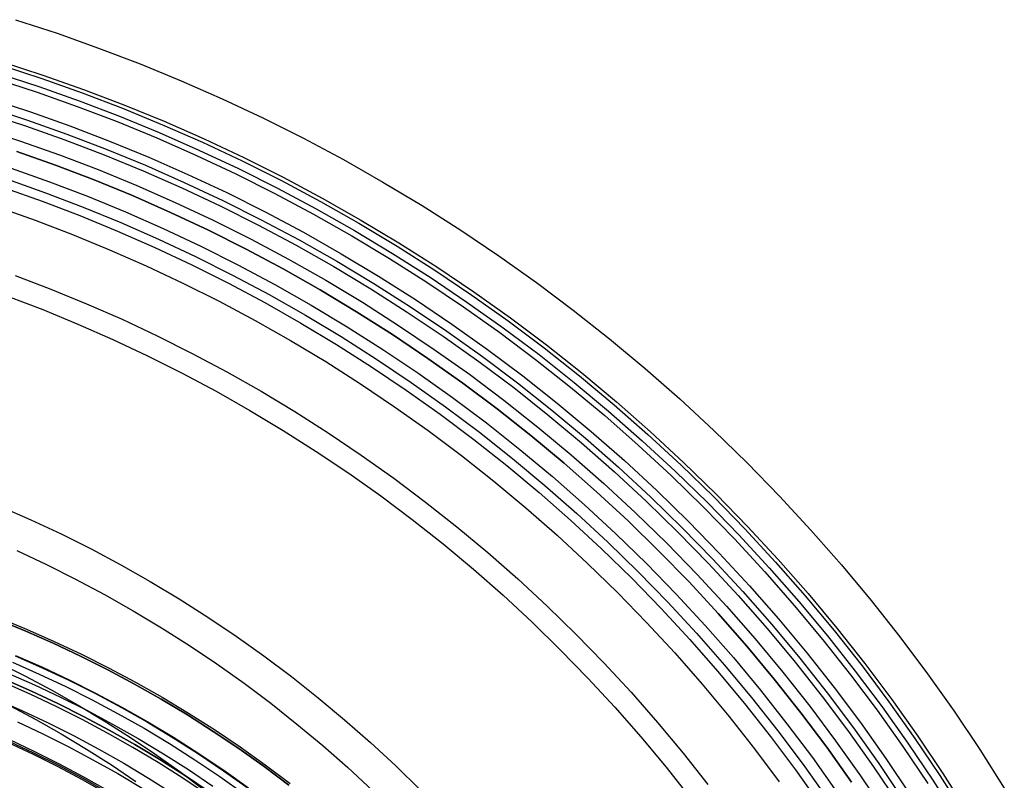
# Model space of a CAD drawing. Header units: millimetres. Extents: x -10.8 to 10.9, y -10.8 to 10.9.
# Tile 19 of 19: x 3.3 to 9.2, y 5.8 to 10.4. Entities that reach past the tile are written whole.
import ezdxf

# ---------------------------------------------------------------- set-up
doc = ezdxf.new("R2010")
doc.units = ezdxf.units.MM
doc.header["$MEASUREMENT"] = 0
doc.layers.add('Predefinito', color=5, linetype='Continuous')

msp = doc.modelspace()

# ---------------------------------------------------------------- linework, layer by layer
at = {"layer": 'Predefinito'}
for points in [[(3.2574, 10.3969), (3.5097, 10.3146), (3.7614, 10.2256), (4.0122, 10.1299), (4.2618, 10.0275), (4.51, 9.9183), (4.7565, 9.8024), (5.001, 9.6799), (5.2433, 9.5507), (5.4831, 9.4149), (5.7202, 9.2726), (5.9542, 9.1238), (6.185, 8.9687), (6.4122, 8.8073), (6.6356, 8.6398), (6.855, 8.4663), (7.0702, 8.287), (7.2809, 8.102), (7.4868, 7.9114), (7.6878, 7.7156), (7.8837, 7.5146), (8.0742, 7.3086), (8.2592, 7.098), (8.4386, 6.8828), (8.6121, 6.6634), (8.7796, 6.4399), (8.9409, 6.2127), (9.0961, 5.982), (9.2448, 5.7479)], [(3.1778, 10.1426), (3.424, 10.0623), (3.6695, 9.9755), (3.9141, 9.8821), (4.1576, 9.7822), (4.3997, 9.6757), (4.6401, 9.5627), (4.8786, 9.4432), (5.115, 9.3172), (5.3489, 9.1847), (5.5801, 9.0459), (5.8084, 8.9008), (6.0335, 8.7495), (6.2551, 8.5921), (6.4731, 8.4287), (6.6871, 8.2594), (6.8969, 8.0845), (7.1024, 7.904), (7.3033, 7.7182), (7.4994, 7.5271), (7.6904, 7.3311), (7.8763, 7.1302), (8.0568, 6.9247), (8.2317, 6.7148), (8.4009, 6.5008), (8.5643, 6.2829), (8.7217, 6.0612), (8.873, 5.8361), (9.0181, 5.6079)], [(3.1712, 10.1214), (3.4169, 10.0413), (3.6619, 9.9546), (3.906, 9.8615), (4.1489, 9.7618), (4.3905, 9.6555), (4.6304, 9.5427), (4.8684, 9.4235), (5.1043, 9.2977), (5.3377, 9.1655), (5.5684, 9.027), (5.7962, 8.8822), (6.0208, 8.7312), (6.242, 8.5741), (6.4595, 8.4111), (6.6731, 8.2422), (6.8825, 8.0676), (7.0876, 7.8875), (7.288, 7.7021), (7.4837, 7.5114), (7.6743, 7.3158), (7.8598, 7.1153), (8.0399, 6.9103), (8.2145, 6.7008), (8.3833, 6.4873), (8.5464, 6.2698), (8.7034, 6.0486), (8.8544, 5.824), (8.9992, 5.5962)], [(3.1451, 10.0378), (3.3887, 9.9583), (3.6316, 9.8724), (3.8737, 9.78), (4.1147, 9.6812), (4.3542, 9.5758), (4.5922, 9.464), (4.8282, 9.3457), (5.0621, 9.221), (5.2936, 9.0899), (5.5224, 8.9525), (5.7483, 8.8089), (5.9711, 8.6592), (6.1904, 8.5034), (6.4061, 8.3417), (6.6179, 8.1742), (6.8256, 8.0011), (7.0289, 7.8225), (7.2277, 7.6386), (7.4218, 7.4495), (7.6108, 7.2555), (7.7948, 7.0567), (7.9734, 6.8533), (8.1465, 6.6456), (8.3139, 6.4338), (8.4756, 6.2182), (8.6314, 5.9988), (8.7811, 5.7761)], [(3.1558, 10.0721), (3.4003, 9.9924), (3.6441, 9.9062), (3.887, 9.8135), (4.1288, 9.7143), (4.3691, 9.6085), (4.6079, 9.4963), (4.8447, 9.3776), (5.0794, 9.2525), (5.3117, 9.121), (5.5413, 8.9831), (5.768, 8.839), (5.9915, 8.6887), (6.2116, 8.5324), (6.428, 8.3702), (6.6406, 8.2022), (6.849, 8.0284), (7.053, 7.8492), (7.2525, 7.6647), (7.4472, 7.4749), (7.6369, 7.2802), (7.8215, 7.0808), (8.0007, 6.8767), (8.1744, 6.6683), (8.3424, 6.4558), (8.5047, 6.2394), (8.661, 6.0193), (8.8112, 5.7957), (8.9553, 5.5691)], [(3.1075, 9.9176), (3.3482, 9.8391), (3.5882, 9.7542), (3.8274, 9.663), (4.0654, 9.5653), (4.3021, 9.4612), (4.5372, 9.3507), (4.7704, 9.2338), (5.0014, 9.1106), (5.2301, 8.9811), (5.4562, 8.8454), (5.6794, 8.7035), (5.8995, 8.5556), (6.1162, 8.4017), (6.3293, 8.2419), (6.5385, 8.0765), (6.7437, 7.9054), (6.9446, 7.729), (7.141, 7.5473), (7.3327, 7.3605), (7.5195, 7.1688), (7.7012, 6.9724), (7.8777, 6.7715), (8.0487, 6.5663), (8.2142, 6.357), (8.3739, 6.1439), (8.5278, 5.9272), (8.6757, 5.7072)], [(3.0917, 9.867), (3.3311, 9.7889), (3.5699, 9.7045), (3.8079, 9.6137), (4.0447, 9.5165), (4.2802, 9.4129), (4.514, 9.303), (4.746, 9.1867), (4.9759, 9.0642), (5.2034, 8.9353), (5.4284, 8.8003), (5.6504, 8.6591), (5.8693, 8.512), (6.0849, 8.3588), (6.2969, 8.1999), (6.5051, 8.0353), (6.7093, 7.8652), (6.9091, 7.6896), (7.1045, 7.5088), (7.2952, 7.323), (7.4811, 7.1323), (7.6619, 6.9369), (7.8374, 6.737), (8.0076, 6.5329), (8.1722, 6.3247), (8.3311, 6.1127), (8.4842, 5.8971), (8.6314, 5.6782)], [(3.0807, 9.8318), (3.3192, 9.754), (3.5572, 9.6698), (3.7943, 9.5793), (4.0303, 9.4825), (4.2649, 9.3793), (4.4979, 9.2698), (4.7291, 9.1539), (4.9581, 9.0318), (5.1848, 8.9034), (5.4089, 8.7689), (5.6302, 8.6282), (5.8483, 8.4816), (6.0632, 8.329), (6.2744, 8.1707), (6.4818, 8.0066), (6.6852, 7.8371), (6.8844, 7.6622), (7.0791, 7.482), (7.2691, 7.2969), (7.4543, 7.1068), (7.6344, 6.9122), (7.8093, 6.713), (7.9789, 6.5096), (8.1429, 6.3022), (8.3013, 6.0909), (8.4538, 5.8761), (8.6005, 5.6579)], [(3.0519, 9.7399), (3.2882, 9.6628), (3.524, 9.5794), (3.7588, 9.4898), (3.9926, 9.3939), (4.225, 9.2916), (4.4558, 9.1831), (4.6848, 9.0684), (4.9117, 8.9474), (5.1363, 8.8202), (5.3583, 8.6869), (5.5775, 8.5476), (5.7936, 8.4023), (6.0064, 8.2512), (6.2156, 8.0943), (6.4211, 7.9319), (6.6226, 7.7639), (6.8199, 7.5906), (7.0128, 7.4122), (7.201, 7.2288), (7.3845, 7.0405), (7.5629, 6.8477), (7.7362, 6.6504), (7.9041, 6.4489), (8.0666, 6.2434), (8.2235, 6.0341), (8.3746, 5.8213), (8.5199, 5.6052)], [(3.2668, 9.5997), (3.501, 9.5169), (3.7343, 9.4278), (3.9665, 9.3326), (4.1974, 9.231), (4.4267, 9.1232), (4.6542, 9.0092), (4.8797, 8.889), (5.1028, 8.7627), (5.3233, 8.6303), (5.541, 8.4918), (5.7557, 8.3475), (5.9671, 8.1974), (6.175, 8.0416), (6.3791, 7.8801), (6.5793, 7.7133), (6.7753, 7.5412), (6.9669, 7.3639), (7.1539, 7.1817), (7.3361, 6.9947), (7.5134, 6.8031), (7.6855, 6.6071), (7.8524, 6.4069), (8.0138, 6.2028), (8.1696, 5.9949), (8.3198, 5.7835)], [(8.3198, 5.7835), (8.1696, 5.9949), (8.0138, 6.2028), (7.8524, 6.4069), (7.6855, 6.6071), (7.5134, 6.8031), (7.3361, 6.9947), (7.1539, 7.1817), (6.9669, 7.3639), (6.7753, 7.5412), (6.5793, 7.7133), (6.3791, 7.8801), (6.175, 8.0416), (5.9671, 8.1974), (5.7557, 8.3475), (5.541, 8.4918), (5.3233, 8.6303), (5.1028, 8.7627), (4.8797, 8.889), (4.6542, 9.0092), (4.4267, 9.1232), (4.1974, 9.231), (3.9665, 9.3326), (3.7343, 9.4278), (3.501, 9.5169), (3.2668, 9.5997)], [(3.2324, 9.4985), (3.4641, 9.4166), (3.695, 9.3285), (3.9247, 9.2342), (4.1532, 9.1337), (4.3801, 9.0271), (4.6051, 8.9142), (4.8282, 8.7953), (5.0489, 8.6703), (5.2671, 8.5393), (5.4825, 8.4024), (5.695, 8.2596), (5.9041, 8.111), (6.1098, 7.9569), (6.3118, 7.7972), (6.5098, 7.6321), (6.7037, 7.4618), (6.8933, 7.2864), (7.0783, 7.1061), (7.2586, 6.9211), (7.434, 6.7315), (7.6043, 6.5376), (7.7694, 6.3395), (7.9291, 6.1375), (8.0833, 5.9319), (8.2318, 5.7227)], [(3.2096, 9.4315), (3.4397, 9.3501), (3.6689, 9.2627), (3.897, 9.169), (4.1239, 9.0693), (4.3491, 8.9634), (4.5726, 8.8514), (4.7941, 8.7333), (5.0133, 8.6092), (5.2299, 8.4791), (5.4438, 8.3431), (5.6547, 8.2014), (5.8624, 8.0539), (6.0666, 7.9008), (6.2672, 7.7422), (6.4638, 7.5783), (6.6563, 7.4092), (6.8446, 7.2351), (7.0283, 7.056), (7.2073, 6.8723), (7.3815, 6.6841), (7.5506, 6.4916), (7.7145, 6.2949), (7.873, 6.0944), (8.0261, 5.8902), (8.1736, 5.6825)], [(3.1919, 9.3793), (3.4207, 9.2984), (3.6486, 9.2114), (3.8755, 9.1183), (4.101, 9.0191), (4.3251, 8.9138), (4.5473, 8.8024), (4.7675, 8.685), (4.9855, 8.5616), (5.2009, 8.4322), (5.4136, 8.297), (5.6234, 8.156), (5.8299, 8.0093), (6.033, 7.8571), (6.2324, 7.6994), (6.428, 7.5364), (6.6194, 7.3682), (6.8066, 7.1951), (6.9893, 7.017), (7.1673, 6.8344), (7.3405, 6.6472), (7.5087, 6.4557), (7.6717, 6.2602), (7.8293, 6.0607), (7.9816, 5.8576), (8.1282, 5.6511)], [(3.1525, 9.2633), (3.3784, 9.1834), (3.6035, 9.0975), (3.8276, 9.0055), (4.0503, 8.9076), (4.2716, 8.8036), (4.491, 8.6936), (4.7085, 8.5776), (4.9238, 8.4557), (5.1365, 8.328), (5.3466, 8.1944), (5.5537, 8.0552), (5.7577, 7.9104), (5.9582, 7.76), (6.1552, 7.6043), (6.3483, 7.4433), (6.5374, 7.2773), (6.7222, 7.1062), (6.9027, 6.9304), (7.0785, 6.75), (7.2495, 6.5651), (7.4156, 6.3761), (7.5765, 6.1829), (7.7323, 5.986), (7.8826, 5.7854)], [(3.1525, 9.2633), (3.3784, 9.1834), (3.6035, 9.0975), (3.8276, 9.0055), (4.0503, 8.9076), (4.2716, 8.8036), (4.491, 8.6936), (4.7085, 8.5776), (4.9238, 8.4557), (5.1365, 8.328), (5.3466, 8.1944), (5.5537, 8.0552), (5.7577, 7.9104), (5.9582, 7.76), (6.1552, 7.6043), (6.3483, 7.4433), (6.5374, 7.2773), (6.7222, 7.1062), (6.9027, 6.9304), (7.0785, 6.75), (7.2495, 6.5651), (7.4156, 6.3761), (7.5765, 6.1829), (7.7323, 5.986), (7.8826, 5.7854)], [(3.2558, 8.8499), (3.4727, 8.7671), (3.6886, 8.6785), (3.9032, 8.5841), (4.1164, 8.4839), (4.3278, 8.3779), (4.5374, 8.2662), (4.7448, 8.1488), (4.9498, 8.0257), (5.1522, 7.897), (5.3517, 7.7629), (5.5482, 7.6233), (5.7415, 7.4785), (5.9312, 7.3284), (6.1173, 7.1733), (6.2995, 7.0133), (6.4776, 6.8486), (6.6514, 6.6792), (6.8208, 6.5053), (6.9856, 6.3272), (7.1456, 6.1451), (7.3007, 5.959), (7.4507, 5.7692)], [(3.2097, 8.7243), (3.4235, 8.6427), (3.6363, 8.5554), (3.8478, 8.4624), (4.058, 8.3636), (4.2664, 8.2591), (4.473, 8.149), (4.6774, 8.0332), (4.8795, 7.9119), (5.079, 7.7851), (5.2757, 7.6529), (5.4694, 7.5153), (5.6599, 7.3725), (5.8469, 7.2246), (6.0303, 7.0717), (6.2099, 6.914), (6.3855, 6.7516), (6.5568, 6.5846), (6.7238, 6.4132), (6.8862, 6.2377), (7.044, 6.0581), (7.1968, 5.8747), (7.3447, 5.6876)], [(3.1674, 7.4522), (3.3516, 7.3712), (3.5344, 7.2853), (3.7159, 7.1944), (3.8956, 7.0985), (4.0735, 6.9978), (4.2494, 6.8922), (4.423, 6.7818), (4.5942, 6.6667), (4.7628, 6.547), (4.9286, 6.4227), (5.0914, 6.294), (5.251, 6.1609), (5.4073, 6.0237), (5.5601, 5.8823), (5.7092, 5.737)], [(3.267, 7.1852), (3.4452, 7.1014), (3.622, 7.0128), (3.7972, 6.9194), (3.9706, 6.8212), (4.142, 6.7183), (4.3112, 6.6107), (4.478, 6.4986), (4.6423, 6.3819), (4.8039, 6.2608), (4.9626, 6.1353), (5.1181, 6.0057), (5.2705, 5.8719), (5.4194, 5.7341)], [(4.9132, 5.766), (4.7633, 5.8784), (4.6108, 5.9866), (4.456, 6.0907), (4.299, 6.1905), (4.1399, 6.286), (3.979, 6.3771), (3.8164, 6.4638), (3.6524, 6.5461), (3.487, 6.6238), (3.3205, 6.697), (3.153, 6.7658)], [(3.153, 6.7658), (3.3205, 6.697), (3.487, 6.6238), (3.6524, 6.5461), (3.8164, 6.4638), (3.979, 6.3771), (4.1399, 6.286), (4.299, 6.1905), (4.456, 6.0907), (4.6108, 5.9866), (4.7633, 5.8784), (4.9132, 5.766)], [(3.1577, 6.7777), (3.3255, 6.7089), (3.4923, 6.6355), (3.658, 6.5576), (3.8224, 6.4753), (3.9852, 6.3884), (4.1464, 6.2972), (4.3057, 6.2015), (4.463, 6.1015), (4.6181, 5.9972), (4.7709, 5.8888), (4.921, 5.7762)], [(3.1577, 6.7777), (3.3255, 6.7089), (3.4923, 6.6355), (3.658, 6.5576), (3.8224, 6.4753), (3.9852, 6.3884), (4.1464, 6.2972), (4.3057, 6.2015), (4.463, 6.1015), (4.6181, 5.9972), (4.7709, 5.8888), (4.921, 5.7762)], [(3.1562, 6.5062), (3.3181, 6.425), (3.4785, 6.3395), (3.6372, 6.2496), (3.7942, 6.1554), (3.9491, 6.0569), (4.1019, 5.9542), (4.2523, 5.8474), (4.4002, 5.7365)], [(3.2405, 6.5088), (3.4023, 6.4376), (3.5631, 6.3621), (3.7225, 6.2822), (3.8805, 6.1979), (4.0369, 6.1094), (4.1915, 6.0166), (4.3441, 5.9196), (4.4945, 5.8184), (4.6427, 5.7132)], [(3.2569, 6.5474), (3.4197, 6.4758), (3.5813, 6.3998), (3.7417, 6.3194), (3.9007, 6.2346), (4.058, 6.1456), (4.2135, 6.0522), (4.367, 5.9546), (4.5184, 5.8529), (4.6674, 5.747)], [(3.2584, 6.5509), (3.4213, 6.4793), (3.583, 6.4033), (3.7435, 6.3228), (3.9026, 6.238), (4.0599, 6.1489), (4.2155, 6.0555), (4.3691, 5.9579), (4.5206, 5.8561), (4.6697, 5.7501)], [(3.2124, 6.4427), (3.3726, 6.3722), (3.5317, 6.2975), (3.6895, 6.2184), (3.8459, 6.135), (4.0007, 6.0473), (4.1537, 5.9555), (4.3048, 5.8594), (4.4537, 5.7593)], [(4.4186, 5.7085), (4.2709, 5.8077), (4.1212, 5.9029), (3.9696, 5.9939), (3.8161, 6.0808), (3.6611, 6.1635), (3.5047, 6.2419), (3.347, 6.316), (3.1882, 6.3858)], [(4.4186, 5.7085), (4.2709, 5.8077), (4.1212, 5.9029), (3.9696, 5.9939), (3.8161, 6.0808), (3.6611, 6.1635), (3.5047, 6.2419), (3.347, 6.316), (3.1882, 6.3858)], [(3.1963, 6.4048), (3.3556, 6.3348), (3.5137, 6.2605), (3.6706, 6.1818), (3.8261, 6.0989), (3.98, 6.0118), (4.1321, 5.9205), (4.2823, 5.825), (4.4303, 5.7255)], [(4.4303, 5.7255), (4.2823, 5.825), (4.1321, 5.9205), (3.98, 6.0118), (3.8261, 6.0989), (3.6706, 6.1818), (3.5137, 6.2605), (3.3556, 6.3348), (3.1963, 6.4048)], [(3.1448, 6.2837), (3.3011, 6.215), (3.4562, 6.142), (3.6102, 6.0649), (3.7627, 5.9835), (3.9137, 5.8981), (4.0629, 5.8085), (4.2102, 5.7148)], [(3.2254, 6.2458), (3.3813, 6.1627), (3.5356, 6.0753), (3.6881, 5.9838), (3.8387, 5.888), (3.9872, 5.7882)], [(3.2708, 6.1485), (3.4243, 6.0763), (3.5766, 6), (3.7275, 5.9196), (3.8769, 5.835), (4.0245, 5.7464)], [(3.2143, 6.0242), (3.3647, 5.9535), (3.5139, 5.8787), (3.6617, 5.7999), (3.8081, 5.717)], [(3.2177, 6.0317), (3.3683, 5.9609), (3.5177, 5.8861), (3.6657, 5.8071), (3.8122, 5.7242)], [(3.2218, 6.0407), (3.3726, 5.9698), (3.5222, 5.8948), (3.6705, 5.8157), (3.8172, 5.7327)]]:
    msp.add_lwpolyline(points, dxfattribs=at)

doc.saveas('drawing.dxf')
